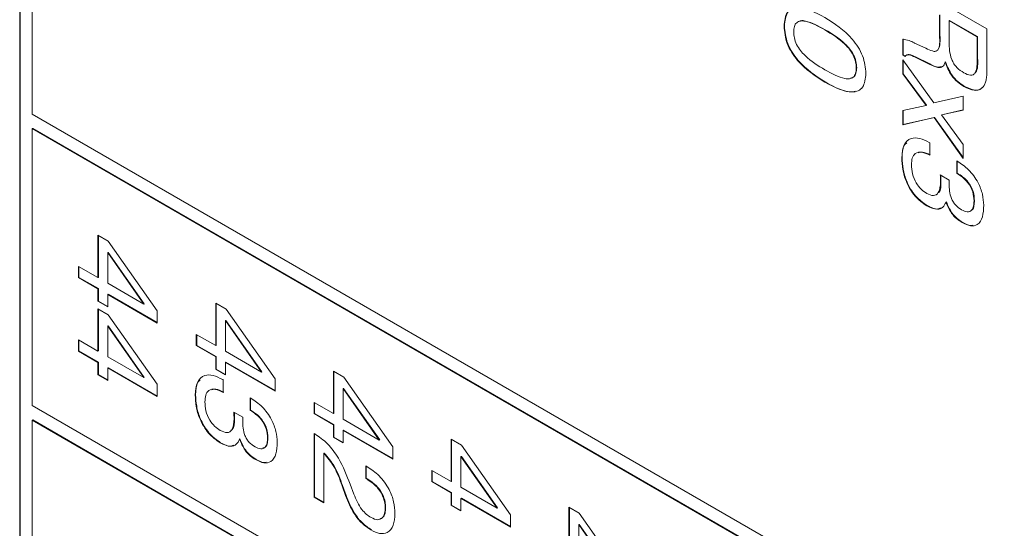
# Model space of a CAD drawing. Header units: millimetres. Extents: x 22 to 278, y 61 to 167.
# Tile 106 of 148: x 242.25 to 250.52, y 93.35 to 97.63. Entities that reach past the tile are written whole.
import ezdxf

# ---------------------------------------------------------------- set-up
doc = ezdxf.new("R2010")
doc.units = ezdxf.units.MM
doc.layers.get('0').update_dxf_attribs({"lineweight": 15})

msp = doc.modelspace()

# ---------------------------------------------------------------- linework, layer by layer
for p, q in [((242.247, 106.2843), (242.247, 87.3814)), ((242.2505, 106.2823), (242.2505, 87.3834)), ((242.3531, 103.651), (242.3531, 96.8328)), ((249.6716, 97.9573), (250.3787, 97.5491)), ((249.9798, 97.4925), (249.9798, 97.6642)), ((249.9834, 97.4945), (249.9834, 97.6663)), ((250.065, 97.6203), (250.0614, 97.6183)), ((250.0614, 97.6183), (250.0614, 97.437)), ((250.2971, 97.4822), (250.0614, 97.6183)), ((250.3007, 97.4842), (250.065, 97.6203)), ((248.6761, 97.5738), (248.6726, 97.5718)), ((249.0199, 97.542), (249.0164, 97.54)), ((250.3787, 97.5491), (250.3787, 97.2364)), ((249.6716, 97.3292), (249.6716, 97.462)), ((249.6751, 97.3313), (249.6751, 97.4641)), ((249.7678, 97.4315), (249.7708, 97.4298)), ((249.7708, 97.4298), (249.8645, 97.3853)), ((249.9834, 97.4945), (249.9798, 97.4925)), ((250.3007, 97.4842), (250.2971, 97.4822)), ((250.2971, 97.301), (250.2971, 97.4822)), ((250.3007, 97.303), (250.3007, 97.4842)), ((249.6751, 97.3313), (249.6716, 97.3292)), ((249.6916, 97.3177), (249.6716, 97.3292)), ((249.6716, 97.2873), (249.9328, 96.9283)), ((249.6716, 97.1697), (249.6716, 97.2873)), ((249.6943, 97.3202), (249.6751, 97.3313)), ((249.6751, 97.1718), (249.6751, 97.2825)), ((249.7787, 97.3137), (249.7752, 97.3116)), ((249.8939, 97.2533), (249.7752, 97.3116)), ((249.8974, 97.2553), (249.7787, 97.3137)), ((250.0304, 97.2706), (250.0269, 97.2686)), ((250.3007, 97.303), (250.2971, 97.301)), ((249.2835, 97.2223), (249.28, 97.2203)), ((249.8974, 97.2553), (249.8939, 97.2533)), ((249.0199, 97.1023), (249.0164, 97.1003)), ((249.6751, 97.1718), (249.6716, 97.1697)), ((249.8678, 96.9047), (249.6716, 97.1697)), ((249.8713, 96.9067), (249.6751, 97.1718)), ((250.1893, 97.0658), (250.1858, 97.0638)), ((249.9328, 96.9283), (250.1793, 96.9838)), ((250.1793, 96.9838), (250.1793, 96.8664)), ((249.6716, 96.8627), (249.8678, 96.9047)), ((249.6716, 96.743), (249.6716, 96.8627)), ((249.6751, 96.745), (249.6751, 96.8635)), ((249.8713, 96.9067), (249.8678, 96.9047)), ((250.1793, 96.8664), (249.9968, 96.8251)), ((250.1793, 96.8676), (250.0004, 96.8272)), ((242.3531, 96.8328), (264.5209, 84.0356)), ((249.9338, 96.8026), (249.6716, 96.743)), ((249.9373, 96.8047), (249.6751, 96.745)), ((249.9373, 96.8047), (249.9338, 96.8026)), ((250.1793, 96.4604), (249.9338, 96.8026)), ((250.1793, 96.4673), (249.9373, 96.8047)), ((250.0004, 96.8272), (249.9968, 96.8251)), ((249.9968, 96.8251), (250.1793, 96.5762)), ((242.3566, 96.7124), (242.3531, 96.7104)), ((264.5209, 83.9132), (242.3531, 96.7104)), ((242.3531, 96.7104), (242.3531, 94.3832)), ((264.5244, 83.9152), (242.3566, 96.7124)), ((249.6751, 96.745), (249.6716, 96.743)), ((249.8933, 96.5941), (249.8983, 96.5912)), ((249.8983, 96.5912), (249.8983, 96.4865)), ((250.1793, 96.5762), (250.1793, 96.4604)), ((249.6661, 96.4661), (249.6625, 96.4641)), ((250.1249, 96.4394), (250.1297, 96.4367)), ((250.1249, 96.3347), (250.1249, 96.4394)), ((250.1284, 96.3368), (250.1284, 96.4374)), ((249.9868, 96.3209), (250.0623, 96.2768)), ((249.9872, 96.3169), (249.9868, 96.3209)), ((249.9904, 96.3188), (249.9872, 96.3169)), ((250.1284, 96.3368), (250.1249, 96.3347)), ((249.9924, 96.2656), (249.9889, 96.2636)), ((250.2735, 96.1054), (250.2699, 96.1033)), ((249.8761, 96.0637), (249.8726, 96.0616)), ((250.0383, 96.0947), (250.0348, 96.0927)), ((250.174, 95.9231), (250.1705, 95.9211)), ((242.9051, 95.8143), (242.9916, 95.7644)), ((242.9051, 95.4584), (242.9051, 95.8143)), ((242.9087, 95.4604), (242.9087, 95.8123)), ((242.9916, 95.7644), (243.4037, 95.18)), ((242.9903, 95.6709), (242.9867, 95.6689)), ((242.9867, 95.6689), (242.9867, 95.4113)), ((243.2903, 95.236), (242.9867, 95.6689)), ((243.2938, 95.2381), (242.9903, 95.6709)), ((242.742, 95.5526), (242.9051, 95.4584)), ((242.742, 95.4584), (242.742, 95.5526)), ((242.7455, 95.4604), (242.7455, 95.5505)), ((242.7455, 95.4604), (242.742, 95.4584)), ((242.9051, 95.3642), (242.742, 95.4584)), ((242.9087, 95.3662), (242.7455, 95.4604)), ((242.9087, 95.4604), (242.9051, 95.4584)), ((242.9087, 95.3662), (242.9051, 95.3642)), ((242.9051, 95.2595), (242.9051, 95.3642)), ((242.9087, 95.2615), (242.9087, 95.3662)), ((242.9867, 95.4113), (243.2903, 95.236)), ((242.9903, 95.3191), (242.9867, 95.3171)), ((242.9867, 95.3171), (242.9867, 95.2124)), ((243.4037, 95.0763), (242.9867, 95.3171)), ((243.4037, 95.0804), (242.9903, 95.3191)), ((242.9087, 95.2615), (242.9051, 95.2595)), ((242.9867, 95.2124), (242.9051, 95.2595)), ((242.9051, 95.1967), (242.9916, 95.1468)), ((242.9051, 94.8407), (242.9051, 95.1967)), ((242.9867, 95.2165), (242.9087, 95.2615)), ((242.9087, 94.8428), (242.9087, 95.1946)), ((243.2938, 95.2381), (243.2903, 95.236)), ((243.8951, 95.2428), (243.9815, 95.1929)), ((243.8951, 94.8869), (243.8951, 95.2428)), ((243.8986, 94.8889), (243.8986, 95.2408)), ((242.9916, 95.1468), (243.4037, 94.5624)), ((243.4037, 95.18), (243.4037, 95.0763)), ((243.9815, 95.1929), (244.3937, 94.6085)), ((242.9903, 95.0533), (242.9867, 95.0513)), ((243.2903, 94.6184), (242.9867, 95.0513)), ((242.9867, 95.0513), (242.9867, 94.7936)), ((243.2938, 94.6204), (242.9903, 95.0533)), ((243.9802, 95.0995), (243.9767, 95.0974)), ((244.2802, 94.6646), (243.9767, 95.0974)), ((243.9767, 95.0974), (243.9767, 94.8398)), ((244.2838, 94.6666), (243.9802, 95.0995)), ((243.7319, 94.9811), (243.8951, 94.8869)), ((243.7319, 94.8869), (243.7319, 94.9811)), ((243.7355, 94.8889), (243.7355, 94.9791)), ((242.742, 94.9349), (242.9051, 94.8407)), ((242.742, 94.8407), (242.742, 94.9349)), ((242.7455, 94.8428), (242.7455, 94.9329)), ((243.7355, 94.8889), (243.7319, 94.8869)), ((243.8951, 94.7927), (243.7319, 94.8869)), ((243.8986, 94.7947), (243.7355, 94.8889)), ((243.8986, 94.8889), (243.8951, 94.8869)), ((242.7455, 94.8428), (242.742, 94.8407)), ((242.9051, 94.7465), (242.742, 94.8407)), ((242.9087, 94.7486), (242.7455, 94.8428)), ((242.9087, 94.8428), (242.9051, 94.8407)), ((242.9867, 94.7936), (243.2903, 94.6184)), ((243.8986, 94.7947), (243.8951, 94.7927)), ((243.8951, 94.688), (243.8951, 94.7927)), ((243.8986, 94.69), (243.8986, 94.7947)), ((243.9767, 94.8398), (244.2802, 94.6646)), ((242.9087, 94.7486), (242.9051, 94.7465)), ((242.9051, 94.6418), (242.9051, 94.7465)), ((242.9087, 94.6439), (242.9087, 94.7486)), ((242.9903, 94.7015), (242.9867, 94.6994)), ((242.9867, 94.6994), (242.9867, 94.5947)), ((243.4037, 94.4587), (242.9867, 94.6994)), ((243.4037, 94.4628), (242.9903, 94.7015)), ((243.9802, 94.7476), (243.9767, 94.7456)), ((243.9767, 94.7456), (243.9767, 94.6409)), ((244.3937, 94.5048), (243.9767, 94.7456)), ((244.3937, 94.5089), (243.9802, 94.7476)), ((242.9087, 94.6439), (242.9051, 94.6418)), ((242.9867, 94.5947), (242.9051, 94.6418)), ((242.9867, 94.5988), (242.9087, 94.6439)), ((243.2938, 94.6204), (243.2903, 94.6184)), ((243.8986, 94.69), (243.8951, 94.688)), ((243.9767, 94.6409), (243.8951, 94.688)), ((243.9767, 94.645), (243.8986, 94.69)), ((244.2838, 94.6666), (244.2802, 94.6646)), ((244.885, 94.6713), (244.9715, 94.6215)), ((244.885, 94.3154), (244.885, 94.6713)), ((244.8886, 94.3175), (244.8886, 94.6693)), ((244.9715, 94.6215), (245.3836, 94.0371)), ((243.4037, 94.5624), (243.4037, 94.4587)), ((243.9536, 94.6019), (243.9586, 94.599)), ((243.9586, 94.599), (243.9586, 94.4943)), ((244.3937, 94.6085), (244.3937, 94.5048)), ((243.7264, 94.4739), (243.7229, 94.4719)), ((244.9702, 94.528), (244.9666, 94.5259)), ((244.9666, 94.5259), (244.9666, 94.2683)), ((245.2702, 94.0931), (244.9666, 94.5259)), ((245.2737, 94.0951), (244.9702, 94.528)), ((242.3531, 94.3832), (264.5209, 81.586)), ((244.1852, 94.4472), (244.19, 94.4445)), ((244.1852, 94.3426), (244.1852, 94.4472)), ((244.1887, 94.3446), (244.1887, 94.4452)), ((244.7219, 94.4096), (244.885, 94.3154)), ((244.7219, 94.3154), (244.7219, 94.4096)), ((244.7254, 94.3174), (244.7254, 94.4076)), ((244.0471, 94.3287), (244.1226, 94.2847)), ((244.0475, 94.3247), (244.0471, 94.3287)), ((244.0507, 94.3266), (244.0475, 94.3247)), ((244.1887, 94.3446), (244.1852, 94.3426)), ((244.7254, 94.3174), (244.7219, 94.3154)), ((244.885, 94.2212), (244.7219, 94.3154)), ((244.8886, 94.2232), (244.7254, 94.3174)), ((244.8886, 94.3175), (244.885, 94.3154)), ((242.3566, 94.2628), (242.3531, 94.2607)), ((264.5209, 81.4635), (242.3531, 94.2607)), ((242.3531, 94.2607), (242.3531, 87.4426)), ((264.5244, 81.4656), (242.3566, 94.2628)), ((244.0527, 94.2734), (244.0492, 94.2714)), ((244.8886, 94.2232), (244.885, 94.2212)), ((244.885, 94.1165), (244.885, 94.2212)), ((244.8886, 94.1186), (244.8886, 94.2232)), ((244.9666, 94.2683), (245.2702, 94.0931)), ((244.7219, 94.1479), (244.7274, 94.1447)), ((244.7219, 93.614), (244.7219, 94.1479)), ((244.7254, 93.6161), (244.7254, 94.1459)), ((244.8886, 94.1186), (244.885, 94.1165)), ((244.9666, 94.0735), (244.8886, 94.1186)), ((244.9702, 94.1761), (244.9666, 94.1741)), ((244.9666, 94.1741), (244.9666, 94.0694)), ((245.3836, 93.9334), (244.9666, 94.1741)), ((245.3836, 93.9374), (244.9702, 94.1761)), ((243.9365, 94.0715), (243.9329, 94.0695)), ((244.0986, 94.1025), (244.0951, 94.1005)), ((244.3338, 94.1132), (244.3302, 94.1111)), ((244.9666, 94.0694), (244.885, 94.1165)), ((245.2737, 94.0951), (245.2702, 94.0931)), ((245.3836, 94.0371), (245.3836, 93.9334)), ((245.875, 94.0999), (245.9614, 94.05)), ((245.875, 93.7439), (245.875, 94.0999)), ((245.8785, 93.746), (245.8785, 94.0978)), ((245.9614, 94.05), (246.3736, 93.4656)), ((244.807, 93.9844), (244.8035, 93.9824)), ((244.8035, 93.9824), (244.8035, 93.5669)), ((245.9601, 93.9565), (245.9566, 93.9544)), ((245.9566, 93.9544), (245.9566, 93.6968)), ((246.2601, 93.5216), (245.9566, 93.9544)), ((246.2637, 93.5236), (245.9601, 93.9565)), ((244.2343, 93.9309), (244.2308, 93.9289)), ((245.157, 93.8758), (245.1688, 93.869)), ((245.157, 93.7711), (245.157, 93.8758)), ((245.1605, 93.7731), (245.1605, 93.8737)), ((245.7118, 93.8381), (245.875, 93.7439)), ((245.7118, 93.7439), (245.7118, 93.8381)), ((245.7154, 93.746), (245.7154, 93.8361)), ((244.9611, 93.7108), (244.9576, 93.7087)), ((244.9867, 93.6268), (244.9576, 93.7087)), ((244.9903, 93.6288), (244.9611, 93.7108)), ((245.025, 93.7217), (245.0566, 93.6382)), ((245.1605, 93.7731), (245.157, 93.7711)), ((245.1649, 93.7665), (245.157, 93.7711)), ((245.1685, 93.7685), (245.1605, 93.7731)), ((245.1685, 93.7685), (245.1649, 93.7665)), ((245.7154, 93.746), (245.7118, 93.7439)), ((245.875, 93.6497), (245.7118, 93.7439)), ((245.8785, 93.6518), (245.7154, 93.746)), ((245.8785, 93.746), (245.875, 93.7439)), ((244.9903, 93.6288), (244.9867, 93.6268)), ((245.8785, 93.6518), (245.875, 93.6497)), ((245.875, 93.545), (245.875, 93.6497)), ((245.8785, 93.5471), (245.8785, 93.6518)), ((245.9566, 93.6968), (246.2601, 93.5216)), ((244.7254, 93.6161), (244.7219, 93.614)), ((244.8035, 93.5669), (244.7219, 93.614)), ((244.8035, 93.571), (244.7254, 93.6161)), ((245.8785, 93.5471), (245.875, 93.545)), ((245.9566, 93.4979), (245.875, 93.545)), ((245.9566, 93.502), (245.8785, 93.5471)), ((245.9601, 93.6047), (245.9566, 93.6026)), ((245.9566, 93.6026), (245.9566, 93.4979)), ((246.3736, 93.3619), (245.9566, 93.6026)), ((246.3736, 93.366), (245.9601, 93.6047)), ((245.3237, 93.5279), (245.3202, 93.5259)), ((246.2637, 93.5236), (246.2601, 93.5216)), ((246.3736, 93.4656), (246.3736, 93.3619)), ((246.8649, 93.5284), (246.9513, 93.4785)), ((246.8649, 93.1724), (246.8649, 93.5284)), ((246.8685, 93.1745), (246.8685, 93.5263)), ((246.9513, 93.4785), (247.3635, 92.8941)), ((246.9501, 93.385), (246.9465, 93.383)), ((246.9465, 93.383), (246.9465, 93.1253)), ((247.2501, 92.9501), (246.9465, 93.383)), ((247.2536, 92.9521), (246.9501, 93.385))]:
    msp.add_line(p, q)
for points, knots in [([(248.6726, 97.5718), (248.6772, 97.6151), (248.6841, 97.6803), (248.7366, 97.7199), (248.8353, 97.7385), (248.936, 97.6864), (249.0164, 97.6447)], [0, 0, 0, 0, 0.249143, 0.374733, 0.500472, 1, 1, 1, 1]), ([(248.6761, 97.5738), (248.6809, 97.6167), (248.6881, 97.6812), (248.7338, 97.7193), (248.7599, 97.7229), (248.7693, 97.7242)], [0, 0, 0, 0, 0.558832, 0.840532, 1, 1, 1, 1]), ([(249.0164, 97.54), (248.9594, 97.5714), (248.8881, 97.6107), (248.81, 97.617), (248.7772, 97.604), (248.757, 97.5711), (248.7551, 97.5396), (248.7542, 97.5238)], [0, 0, 0, 0, 0.499895, 0.625152, 0.750076, 0.874879, 1, 1, 1, 1]), ([(249.0199, 97.542), (248.9638, 97.5716), (248.8937, 97.6086), (248.823, 97.6206), (248.8107, 97.6148), (248.8089, 97.6139)], [0, 0, 0, 0, 0.77226, 0.965764, 1, 1, 1, 1]), ([(249.0164, 97.6447), (249.0969, 97.5934), (249.1978, 97.5292), (249.297, 97.3967), (249.3497, 97.2962), (249.3569, 97.2228), (249.3616, 97.174)], [0, 0, 0, 0, 0.499613, 0.625369, 0.750951, 1, 1, 1, 1]), ([(249.0164, 97.1003), (248.9358, 97.1517), (248.8349, 97.2161), (248.7361, 97.349), (248.6839, 97.4498), (248.6771, 97.5231), (248.6726, 97.5718)], [0, 0, 0, 0, 0.499438, 0.62518, 0.750791, 1, 1, 1, 1]), ([(249.0199, 97.1023), (248.9393, 97.1537), (248.8385, 97.2181), (248.7397, 97.3511), (248.6875, 97.4519), (248.6807, 97.5251), (248.6761, 97.5738)], [0, 0, 0, 0, 0.499438, 0.62518, 0.750791, 1, 1, 1, 1]), ([(248.7542, 97.5238), (248.7551, 97.507), (248.7569, 97.4733), (248.7768, 97.4171), (248.8097, 97.3661), (248.888, 97.2824), (248.9593, 97.2394), (249.0164, 97.205)], [0, 0, 0, 0, 0.1251067, 0.2499673, 0.374902, 0.5001477, 1, 1, 1, 1]), ([(249.28, 97.2203), (249.279, 97.2372), (249.2771, 97.2711), (249.2567, 97.3274), (249.2237, 97.3783), (249.1451, 97.4623), (249.0736, 97.5055), (249.0164, 97.54)], [0, 0, 0, 0, 0.12508, 0.249871, 0.374795, 0.50005, 1, 1, 1, 1]), ([(249.2835, 97.2223), (249.2825, 97.2393), (249.2806, 97.2731), (249.2602, 97.3294), (249.2272, 97.3804), (249.1487, 97.4643), (249.0771, 97.5075), (249.0199, 97.542)], [0, 0, 0, 0, 0.12508, 0.249871, 0.374795, 0.50005, 1, 1, 1, 1]), ([(249.6716, 97.462), (249.689, 97.4594), (249.7201, 97.4547), (249.7532, 97.4386), (249.7678, 97.4315)], [0, 0, 0, 0, 0.558411, 1, 1, 1, 1]), ([(249.8645, 97.3853), (249.8832, 97.3767), (249.9111, 97.3637), (249.9475, 97.3569), (249.9856, 97.3861), (249.9824, 97.4451), (249.9798, 97.4925)], [0, 0, 0, 0, 0.251037, 0.37643, 0.500333, 1, 1, 1, 1]), ([(249.9478, 97.3624), (249.9484, 97.3623), (249.9577, 97.3612), (249.9876, 97.3922), (249.9853, 97.449), (249.9834, 97.4945)], [0, 0, 0, 0, 0.014833, 0.210585, 1, 1, 1, 1]), ([(250.0614, 97.437), (250.0622, 97.3897), (250.0632, 97.3304), (250.1002, 97.2549), (250.1348, 97.2119), (250.1645, 97.1926), (250.1842, 97.1798)], [0, 0, 0, 0, 0.498678, 0.624062, 0.749559, 1, 1, 1, 1]), ([(249.7752, 97.3116), (249.7573, 97.3202), (249.7324, 97.3321), (249.7029, 97.332), (249.6954, 97.3225), (249.6916, 97.3177)], [0, 0, 0, 0, 0.560677, 0.780654, 1, 1, 1, 1]), ([(249.7787, 97.3137), (249.7609, 97.322), (249.7362, 97.3336), (249.709, 97.3347), (249.703, 97.3276), (249.7008, 97.3251)], [0, 0, 0, 0, 0.62219, 0.866302, 1, 1, 1, 1]), ([(250.0269, 97.2686), (250.0214, 97.2542), (250.0105, 97.2257), (249.959, 97.2208), (249.9186, 97.2409), (249.8939, 97.2533)], [0, 0, 0, 0, 0.2800074, 0.5582758, 1, 1, 1, 1]), ([(250.1858, 97.0638), (250.1673, 97.0758), (250.1304, 97.0998), (250.0681, 97.1684), (250.0425, 97.2306), (250.0269, 97.2686)], [0, 0, 0, 0, 0.281142, 0.561765, 1, 1, 1, 1]), ([(250.1893, 97.0658), (250.1708, 97.0778), (250.1339, 97.1018), (250.0716, 97.1705), (250.046, 97.2327), (250.0304, 97.2706)], [0, 0, 0, 0, 0.281142, 0.561765, 1, 1, 1, 1]), ([(250.1842, 97.1798), (250.2035, 97.1702), (250.2324, 97.1557), (250.2655, 97.1608), (250.2969, 97.1993), (250.297, 97.2558), (250.2971, 97.301)], [0, 0, 0, 0, 0.249914, 0.375118, 0.500285, 1, 1, 1, 1]), ([(250.2766, 97.1754), (250.2791, 97.1779), (250.3038, 97.2031), (250.3022, 97.2556), (250.3007, 97.303)], [0, 0, 0, 0, 0.098127, 1, 1, 1, 1]), ([(249.0164, 97.205), (249.0736, 97.1735), (249.1451, 97.1341), (249.2239, 97.1268), (249.257, 97.1397), (249.2772, 97.1728), (249.279, 97.2045), (249.28, 97.2203)], [0, 0, 0, 0, 0.4999047, 0.6251667, 0.7500876, 0.8748731, 1, 1, 1, 1]), ([(249.2323, 97.1341), (249.2416, 97.1367), (249.2622, 97.1427), (249.2806, 97.1751), (249.2825, 97.2066), (249.2835, 97.2223)], [0, 0, 0, 0, 0.289921, 0.644475, 1, 1, 1, 1]), ([(249.9936, 97.2313), (249.9861, 97.2293), (249.9584, 97.2218), (249.9231, 97.2412), (249.8974, 97.2553)], [0, 0, 0, 0, 0.271803, 1, 1, 1, 1]), ([(250.3787, 97.2364), (250.3786, 97.2157), (250.3783, 97.1818), (250.3752, 97.1362), (250.3685, 97.1003), (250.3589, 97.0814), (250.3541, 97.072)], [0, 0, 0, 0, 0.340201, 0.560299, 0.780167, 1, 1, 1, 1]), ([(249.3616, 97.174), (249.3569, 97.1306), (249.3499, 97.0652), (249.2974, 97.0248), (249.1982, 97.0063), (249.0971, 97.0586), (249.0164, 97.1003)], [0, 0, 0, 0, 0.249141, 0.374724, 0.500475, 1, 1, 1, 1]), ([(249.272, 97.0248), (249.2648, 97.023), (249.1936, 97.0059), (249.1022, 97.0567), (249.0199, 97.1023)], [0, 0, 0, 0, 0.099993, 1, 1, 1, 1]), ([(250.3541, 97.072), (250.3436, 97.0598), (250.3227, 97.0355), (250.264, 97.0269), (250.2154, 97.0498), (250.1858, 97.0638)], [0, 0, 0, 0, 0.280382, 0.560589, 1, 1, 1, 1]), ([(250.3362, 97.0544), (250.3321, 97.05), (250.3171, 97.0343), (250.2669, 97.03), (250.2187, 97.0522), (250.1893, 97.0658)], [0, 0, 0, 0, 0.128259, 0.4677, 1, 1, 1, 1]), ([(249.6625, 96.4641), (249.6655, 96.5021), (249.6713, 96.5781), (249.7326, 96.634), (249.8125, 96.6349), (249.8663, 96.6077), (249.8933, 96.5941)], [0, 0, 0, 0, 0.280115, 0.559017, 0.779197, 1, 1, 1, 1]), ([(249.6661, 96.4661), (249.6668, 96.5071), (249.6677, 96.5614), (249.6973, 96.5846), (249.7046, 96.5903)], [0, 0, 0, 0, 0.753542, 1, 1, 1, 1]), ([(249.8726, 96.0616), (249.8385, 96.0858), (249.7702, 96.134), (249.6995, 96.2564), (249.6668, 96.3694), (249.664, 96.4325), (249.6625, 96.4641)], [0, 0, 0, 0, 0.279361, 0.558332, 0.778914, 1, 1, 1, 1]), ([(249.8761, 96.0637), (249.842, 96.0878), (249.7737, 96.1361), (249.7031, 96.2585), (249.6703, 96.3714), (249.6675, 96.4345), (249.6661, 96.4661)], [0, 0, 0, 0, 0.279361, 0.558332, 0.778914, 1, 1, 1, 1]), ([(249.8983, 96.4865), (249.8758, 96.4973), (249.831, 96.5187), (249.7757, 96.5102), (249.7475, 96.466), (249.7452, 96.4265), (249.7441, 96.4067)], [0, 0, 0, 0, 0.280691, 0.559402, 0.779276, 1, 1, 1, 1]), ([(249.9018, 96.4886), (249.8787, 96.5007), (249.8414, 96.5202), (249.8123, 96.5111), (249.8012, 96.5076)], [0, 0, 0, 0, 0.619235, 1, 1, 1, 1]), ([(250.1297, 96.4367), (250.1621, 96.4152), (250.2266, 96.3723), (250.304, 96.2667), (250.3462, 96.1572), (250.3497, 96.0966), (250.3515, 96.0662)], [0, 0, 0, 0, 0.280391, 0.559399, 0.779365, 1, 1, 1, 1]), ([(249.7441, 96.4067), (249.7454, 96.3823), (249.748, 96.3335), (249.7787, 96.2573), (249.8248, 96.1979), (249.8571, 96.1766), (249.8732, 96.166)], [0, 0, 0, 0, 0.280656, 0.559744, 0.779511, 1, 1, 1, 1]), ([(249.9889, 96.2636), (249.9887, 96.2735), (249.9883, 96.2911), (249.9876, 96.309), (249.9872, 96.3169)], [0, 0, 0, 0, 0.559986, 1, 1, 1, 1]), ([(249.9924, 96.2656), (249.9922, 96.2755), (249.9919, 96.2932), (249.9911, 96.3111), (249.9907, 96.3189)], [0, 0, 0, 0, 0.559986, 1, 1, 1, 1]), ([(250.0623, 96.2768), (250.062, 96.2709), (250.0615, 96.2603), (250.0614, 96.2494), (250.0614, 96.2446)], [0, 0, 0, 0, 0.5599977, 1, 1, 1, 1]), ([(250.2699, 96.1033), (250.2684, 96.1283), (250.2653, 96.1781), (250.2244, 96.2548), (250.1735, 96.3042), (250.1411, 96.3246), (250.1249, 96.3347)], [0, 0, 0, 0, 0.280224, 0.558001, 0.778617, 1, 1, 1, 1]), ([(250.2735, 96.1054), (250.2719, 96.1304), (250.2689, 96.1801), (250.228, 96.2569), (250.177, 96.3063), (250.1446, 96.3266), (250.1284, 96.3368)], [0, 0, 0, 0, 0.280224, 0.558001, 0.778617, 1, 1, 1, 1]), ([(249.8732, 96.166), (249.8928, 96.1571), (249.932, 96.1393), (249.9828, 96.1731), (249.9866, 96.2292), (249.9889, 96.2636)], [0, 0, 0, 0, 0.280253, 0.559686, 1, 1, 1, 1]), ([(249.9622, 96.1679), (249.966, 96.1699), (249.9922, 96.1831), (249.9923, 96.2277), (249.9924, 96.2656)], [0, 0, 0, 0, 0.148643, 1, 1, 1, 1]), ([(250.0614, 96.2446), (250.0619, 96.2255), (250.0629, 96.1874), (250.0743, 96.1341), (250.0952, 96.0924), (250.1237, 96.0561), (250.1485, 96.0398), (250.165, 96.029)], [0, 0, 0, 0, 0.250796, 0.500532, 0.62557, 0.750579, 1, 1, 1, 1]), ([(250.2512, 96.0275), (250.2524, 96.028), (250.2638, 96.0322), (250.2707, 96.0626), (250.2725, 96.0911), (250.2735, 96.1054)], [0, 0, 0, 0, 0.058271, 0.528394, 1, 1, 1, 1]), ([(250.0348, 96.0927), (250.0267, 96.0767), (250.0105, 96.0448), (249.9543, 96.0241), (249.9036, 96.0474), (249.8726, 96.0616)], [0, 0, 0, 0, 0.280899, 0.561106, 1, 1, 1, 1]), ([(249.9877, 96.0436), (249.9804, 96.0401), (249.9504, 96.0257), (249.9082, 96.0473), (249.8761, 96.0637)], [0, 0, 0, 0, 0.242008, 1, 1, 1, 1]), ([(250.1705, 95.9211), (250.1549, 95.9312), (250.1236, 95.9513), (250.0701, 96.0077), (250.0482, 96.0605), (250.0348, 96.0927)], [0, 0, 0, 0, 0.281418, 0.562234, 1, 1, 1, 1]), ([(250.174, 95.9231), (250.1584, 95.9332), (250.1272, 95.9533), (250.0736, 96.0098), (250.0517, 96.0625), (250.0383, 96.0947)], [0, 0, 0, 0, 0.281418, 0.562234, 1, 1, 1, 1]), ([(250.165, 96.029), (250.1818, 96.0208), (250.2155, 96.0045), (250.2526, 96.0208), (250.268, 96.059), (250.2693, 96.0885), (250.2699, 96.1033)], [0, 0, 0, 0, 0.279973, 0.558282, 0.778793, 1, 1, 1, 1]), ([(250.3515, 96.0662), (250.35, 96.0326), (250.3468, 95.9655), (250.3071, 95.9001), (250.2412, 95.8865), (250.1941, 95.9095), (250.1705, 95.9211)], [0, 0, 0, 0, 0.280903, 0.56016, 0.779706, 1, 1, 1, 1]), ([(250.2599, 95.8995), (250.2544, 95.8981), (250.2299, 95.8916), (250.1984, 95.9093), (250.174, 95.9231)], [0, 0, 0, 0, 0.223995, 1, 1, 1, 1]), ([(243.7229, 94.4719), (243.7258, 94.51), (243.7316, 94.5859), (243.7929, 94.6418), (243.8728, 94.6427), (243.9266, 94.6155), (243.9536, 94.6019)], [0, 0, 0, 0, 0.280115, 0.559017, 0.779197, 1, 1, 1, 1]), ([(243.7264, 94.4739), (243.7271, 94.5149), (243.728, 94.5693), (243.7576, 94.5924), (243.7649, 94.5982)], [0, 0, 0, 0, 0.7535417, 1, 1, 1, 1]), ([(243.9329, 94.0695), (243.8988, 94.0936), (243.8305, 94.1418), (243.7598, 94.2643), (243.7271, 94.3772), (243.7243, 94.4403), (243.7229, 94.4719)], [0, 0, 0, 0, 0.279361, 0.558332, 0.778914, 1, 1, 1, 1]), ([(243.9365, 94.0715), (243.9023, 94.0956), (243.834, 94.1439), (243.7634, 94.2663), (243.7306, 94.3792), (243.7278, 94.4424), (243.7264, 94.4739)], [0, 0, 0, 0, 0.279361, 0.558332, 0.778914, 1, 1, 1, 1]), ([(243.9586, 94.4943), (243.9361, 94.5051), (243.8913, 94.5265), (243.836, 94.518), (243.8078, 94.4738), (243.8056, 94.4343), (243.8044, 94.4145)], [0, 0, 0, 0, 0.280691, 0.559402, 0.779276, 1, 1, 1, 1]), ([(243.9621, 94.4964), (243.939, 94.5085), (243.9017, 94.528), (243.8726, 94.5189), (243.8615, 94.5154)], [0, 0, 0, 0, 0.619235, 1, 1, 1, 1]), ([(243.8044, 94.4145), (243.8057, 94.3901), (243.8083, 94.3413), (243.839, 94.2651), (243.8851, 94.2057), (243.9174, 94.1845), (243.9335, 94.1738)], [0, 0, 0, 0, 0.280656, 0.559744, 0.779511, 1, 1, 1, 1]), ([(244.19, 94.4445), (244.2224, 94.423), (244.2869, 94.3801), (244.3643, 94.2745), (244.4065, 94.165), (244.41, 94.1044), (244.4118, 94.074)], [0, 0, 0, 0, 0.280391, 0.559399, 0.779365, 1, 1, 1, 1]), ([(244.0492, 94.2714), (244.049, 94.2813), (244.0487, 94.299), (244.0479, 94.3168), (244.0475, 94.3247)], [0, 0, 0, 0, 0.559986, 1, 1, 1, 1]), ([(244.0527, 94.2734), (244.0525, 94.2833), (244.0522, 94.301), (244.0514, 94.3189), (244.051, 94.3268)], [0, 0, 0, 0, 0.559986, 1, 1, 1, 1]), ([(244.1226, 94.2847), (244.1223, 94.2787), (244.1218, 94.2681), (244.1217, 94.2572), (244.1217, 94.2524)], [0, 0, 0, 0, 0.5599977, 1, 1, 1, 1]), ([(244.3302, 94.1111), (244.3287, 94.1361), (244.3256, 94.1859), (244.2847, 94.2626), (244.2338, 94.3121), (244.2014, 94.3324), (244.1852, 94.3426)], [0, 0, 0, 0, 0.280224, 0.558001, 0.778617, 1, 1, 1, 1]), ([(244.3338, 94.1132), (244.3322, 94.1382), (244.3292, 94.188), (244.2883, 94.2647), (244.2373, 94.3141), (244.205, 94.3344), (244.1887, 94.3446)], [0, 0, 0, 0, 0.280224, 0.558001, 0.778617, 1, 1, 1, 1]), ([(243.9335, 94.1738), (243.9531, 94.1649), (243.9923, 94.1471), (244.0432, 94.1809), (244.0469, 94.237), (244.0492, 94.2714)], [0, 0, 0, 0, 0.280253, 0.559686, 1, 1, 1, 1]), ([(244.0225, 94.1757), (244.0263, 94.1777), (244.0525, 94.1909), (244.0526, 94.2355), (244.0527, 94.2734)], [0, 0, 0, 0, 0.148643, 1, 1, 1, 1]), ([(244.1217, 94.2524), (244.1222, 94.2333), (244.1232, 94.1952), (244.1346, 94.1419), (244.1555, 94.1002), (244.184, 94.0639), (244.2088, 94.0476), (244.2253, 94.0368)], [0, 0, 0, 0, 0.250796, 0.500532, 0.62557, 0.750579, 1, 1, 1, 1]), ([(244.7274, 94.1447), (244.7642, 94.1202), (244.8377, 94.0714), (244.9492, 93.9177), (244.9962, 93.7961), (245.025, 93.7217)], [0, 0, 0, 0, 0.279996, 0.559198, 1, 1, 1, 1]), ([(244.0951, 94.1005), (244.087, 94.0845), (244.0708, 94.0527), (244.0146, 94.0319), (243.9639, 94.0552), (243.9329, 94.0695)], [0, 0, 0, 0, 0.280899, 0.561106, 1, 1, 1, 1]), ([(244.048, 94.0514), (244.0407, 94.0479), (244.0107, 94.0335), (243.9685, 94.0551), (243.9365, 94.0715)], [0, 0, 0, 0, 0.2420084, 1, 1, 1, 1]), ([(244.2308, 93.9289), (244.2152, 93.939), (244.1839, 93.9591), (244.1304, 94.0155), (244.1085, 94.0683), (244.0951, 94.1005)], [0, 0, 0, 0, 0.2814183, 0.5622336, 1, 1, 1, 1]), ([(244.2343, 93.9309), (244.2187, 93.941), (244.1875, 93.9611), (244.1339, 94.0176), (244.112, 94.0704), (244.0986, 94.1025)], [0, 0, 0, 0, 0.2814183, 0.5622336, 1, 1, 1, 1]), ([(244.2253, 94.0368), (244.2421, 94.0286), (244.2758, 94.0123), (244.3129, 94.0287), (244.3284, 94.0668), (244.3296, 94.0963), (244.3302, 94.1111)], [0, 0, 0, 0, 0.279973, 0.558282, 0.778793, 1, 1, 1, 1]), ([(244.4118, 94.074), (244.4103, 94.0404), (244.4071, 93.9733), (244.3674, 93.908), (244.3015, 93.8943), (244.2544, 93.9174), (244.2308, 93.9289)], [0, 0, 0, 0, 0.280903, 0.5601602, 0.7797064, 1, 1, 1, 1]), ([(244.292, 94.0273), (244.3005, 94.0293), (244.3198, 94.034), (244.3316, 94.0695), (244.333, 94.0986), (244.3338, 94.1132)], [0, 0, 0, 0, 0.279635, 0.63925, 1, 1, 1, 1]), ([(244.9576, 93.7087), (244.9375, 93.7653), (244.9018, 93.8659), (244.8334, 93.9469), (244.8035, 93.9824)], [0, 0, 0, 0, 0.562606, 1, 1, 1, 1]), ([(244.9611, 93.7108), (244.941, 93.7674), (244.9054, 93.8679), (244.8369, 93.949), (244.807, 93.9844)], [0, 0, 0, 0, 0.562606, 1, 1, 1, 1]), ([(244.3202, 93.9074), (244.3147, 93.9059), (244.2902, 93.8994), (244.2587, 93.9171), (244.2343, 93.9309)], [0, 0, 0, 0, 0.223995, 1, 1, 1, 1]), ([(245.1688, 93.869), (245.2031, 93.8463), (245.2715, 93.8011), (245.3532, 93.6885), (245.3964, 93.5725), (245.4, 93.5084), (245.4018, 93.4763)], [0, 0, 0, 0, 0.280451, 0.559362, 0.779308, 1, 1, 1, 1]), ([(245.3202, 93.5259), (245.3179, 93.5522), (245.3133, 93.6047), (245.2548, 93.7052), (245.199, 93.7432), (245.1649, 93.7665)], [0, 0, 0, 0, 0.280567, 0.560264, 1, 1, 1, 1]), ([(245.3237, 93.5279), (245.3214, 93.5542), (245.3168, 93.6067), (245.2583, 93.7072), (245.2026, 93.7453), (245.1685, 93.7685)], [0, 0, 0, 0, 0.280567, 0.560264, 1, 1, 1, 1]), ([(245.2002, 93.3379), (245.1748, 93.3549), (245.1239, 93.3889), (245.0428, 93.4903), (245.008, 93.575), (244.9867, 93.6268)], [0, 0, 0, 0, 0.280291, 0.560216, 1, 1, 1, 1]), ([(245.2037, 93.3399), (245.1783, 93.3569), (245.1274, 93.391), (245.0463, 93.4924), (245.0115, 93.5771), (244.9903, 93.6288)], [0, 0, 0, 0, 0.280291, 0.560216, 1, 1, 1, 1]), ([(245.0566, 93.6382), (245.0759, 93.5933), (245.103, 93.5306), (245.1605, 93.4686), (245.1874, 93.451), (245.2009, 93.4421)], [0, 0, 0, 0, 0.558127, 0.779013, 1, 1, 1, 1]), ([(245.4018, 93.4763), (245.3994, 93.4412), (245.3948, 93.3711), (245.3449, 93.3122), (245.2746, 93.3018), (245.225, 93.3258), (245.2002, 93.3379)], [0, 0, 0, 0, 0.2804405, 0.5596806, 0.7795919, 1, 1, 1, 1]), ([(245.2009, 93.4421), (245.2198, 93.4335), (245.2576, 93.4162), (245.2981, 93.4359), (245.3178, 93.4762), (245.3194, 93.5093), (245.3202, 93.5259)], [0, 0, 0, 0, 0.2796101, 0.558548, 0.779048, 1, 1, 1, 1]), ([(245.2738, 93.4325), (245.2836, 93.4351), (245.3054, 93.4411), (245.321, 93.4789), (245.3228, 93.5116), (245.3237, 93.5279)], [0, 0, 0, 0, 0.290051, 0.644662, 1, 1, 1, 1])]:
    msp.add_open_spline(points, degree=3, knots=knots)

doc.saveas('drawing.dxf')
